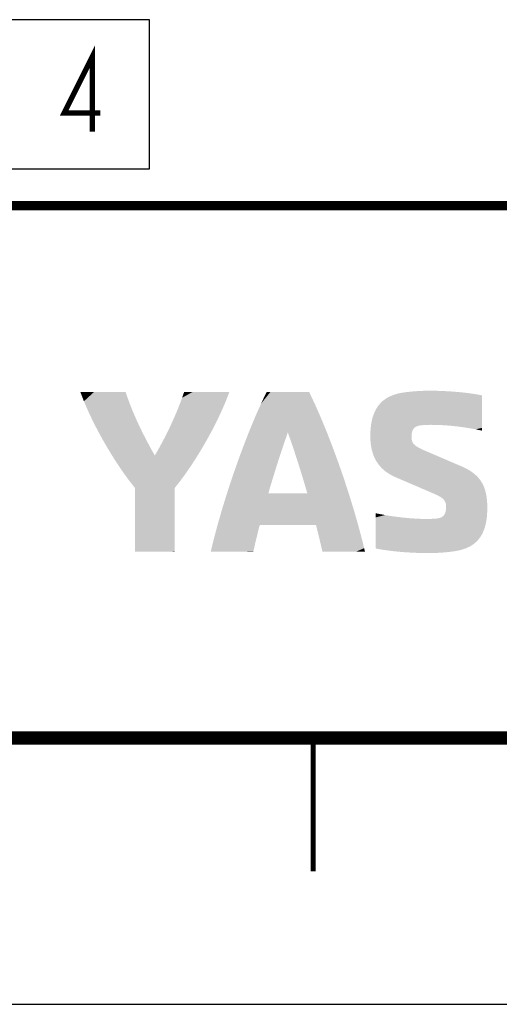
# Model space of a CAD drawing. Extents: x 0 to 420, y 0 to 297.
# Tile 28 of 62: x 149 to 167, y 0 to 37. Entities that reach past the tile are written whole.
import ezdxf

# ---------------------------------------------------------------- set-up
doc = ezdxf.new("R2010")
doc.units = 0
doc.header["$LTSCALE"] = 23.1
doc.layers.get('0').update_dxf_attribs({"linetype": 'CONTINUOUS'})
doc.layers.add('ALL_NOTE', color=7, linetype='CONTINUOUS')

msp = doc.modelspace()

# ---------------------------------------------------------------- linework, layer by layer
at = {"color": 7, "linetype": 'CONTINUOUS'}
msp.add_line((0, 0), (420, 0), dxfattribs=at)
for points, const_width in [([(410, 30), (25, 30)], 0.35), ([(410, 10), (25, 10)], 0.5), ([(160, 5), (160, 10)], 0.18)]:
    msp.add_lwpolyline(points, dxfattribs=dict(at, const_width=const_width))
for points in [[(151.383, 22.654), (151.25, 23), (151.26, 23)], [(151.29, 23), (151.383, 22.654), (151.26, 23)], [(151.398, 23), (151.383, 22.654), (151.29, 23)], [(153.025, 22.785), (151.383, 22.654), (152.95, 23)], [(152.95, 23), (151.383, 22.654), (152.94, 23)], [(152.94, 23), (151.383, 22.654), (152.911, 23)], [(152.911, 23), (151.383, 22.654), (152.802, 23)], [(152.802, 23), (151.383, 22.654), (152.64, 23)], [(152.64, 23), (151.383, 22.654), (152.439, 23)], [(152.439, 23), (151.383, 22.654), (152.216, 23)], [(152.216, 23), (151.383, 22.654), (151.984, 23)], [(151.984, 23), (151.383, 22.654), (151.761, 23)], [(151.761, 23), (151.383, 22.654), (151.56, 23)], [(151.56, 23), (151.383, 22.654), (151.398, 23)], [(156.85, 23), (155.075, 22.785), (156.84, 23)], [(156.84, 23), (155.075, 22.785), (156.81, 23)], [(156.81, 23), (155.075, 22.785), (156.702, 23)], [(156.702, 23), (155.075, 22.785), (156.54, 23)], [(156.54, 23), (155.075, 22.785), (156.339, 23)], [(156.339, 23), (155.075, 22.785), (156.116, 23)], [(156.116, 23), (155.075, 22.785), (155.884, 23)], [(155.884, 23), (155.075, 22.785), (155.661, 23)], [(155.661, 23), (155.075, 22.785), (155.46, 23)], [(155.46, 23), (155.075, 22.785), (155.298, 23)], [(155.298, 23), (155.075, 22.785), (155.19, 23)], [(155.19, 23), (155.075, 22.785), (155.16, 23)], [(155.075, 22.785), (155.15, 23), (155.16, 23)], [(156.85, 23), (156.717, 22.654), (155.075, 22.785)], [(159.876, 22.948), (158.04, 22.561), (159.85, 23)], [(159.85, 23), (158.04, 22.561), (159.849, 23)], [(159.849, 23), (158.04, 22.561), (159.844, 23)], [(159.844, 23), (158.04, 22.561), (159.821, 23)], [(159.821, 23), (158.04, 22.561), (159.724, 23)], [(159.724, 23), (158.04, 22.561), (159.574, 23)], [(159.574, 23), (158.04, 22.561), (159.385, 23)], [(159.385, 23), (158.04, 22.561), (159.174, 23)], [(159.174, 23), (158.04, 22.561), (158.954, 23)], [(158.954, 23), (158.04, 22.561), (158.74, 23)], [(158.74, 23), (158.04, 22.561), (158.548, 23)], [(158.548, 23), (158.04, 22.561), (158.393, 23)], [(158.393, 23), (158.04, 22.561), (158.288, 23)], [(158.288, 23), (158.04, 22.561), (158.26, 23)], [(158.04, 22.561), (158.25, 23), (158.26, 23)], [(159.876, 22.948), (160.087, 22.503), (158.04, 22.561)], [(163.057, 22.906), (163.248, 22.957), (165.934, 22.947)], [(163.057, 22.906), (165.934, 22.947), (166.106, 22.921)], [(163.248, 22.957), (163.35, 22.975), (165.758, 22.97)], [(165.758, 22.97), (165.934, 22.947), (163.248, 22.957)], [(163.389, 22.981), (165.577, 22.99), (163.35, 22.975)], [(165.577, 22.99), (165.758, 22.97), (163.35, 22.975)], [(163.389, 22.981), (163.471, 22.993), (165.577, 22.99)], [(163.557, 23.003), (165.395, 23.006), (163.471, 22.993)], [(165.395, 23.006), (165.577, 22.99), (163.471, 22.993)], [(163.557, 23.003), (163.645, 23.013), (165.395, 23.006)], [(163.645, 23.013), (163.735, 23.021), (165.213, 23.02)], [(165.213, 23.02), (165.395, 23.006), (163.645, 23.013)], [(163.826, 23.029), (165.032, 23.031), (163.735, 23.021)], [(165.032, 23.031), (165.213, 23.02), (163.735, 23.021)], [(163.826, 23.029), (163.918, 23.035), (165.032, 23.031)], [(163.918, 23.035), (164.008, 23.04), (164.853, 23.04)], [(164.853, 23.04), (165.032, 23.031), (163.918, 23.035)], [(164.098, 23.045), (164.679, 23.046), (164.008, 23.04)], [(164.679, 23.046), (164.853, 23.04), (164.008, 23.04)], [(164.098, 23.045), (164.185, 23.048), (164.679, 23.046)], [(164.185, 23.048), (164.269, 23.05), (164.511, 23.049)], [(164.511, 23.049), (164.679, 23.046), (164.185, 23.048)], [(164.35, 23.05), (164.511, 23.049), (164.269, 23.05)], [(153.025, 22.785), (153.105, 22.568), (151.383, 22.654)], [(151.536, 22.299), (151.383, 22.654), (153.105, 22.568)], [(151.536, 22.299), (153.105, 22.568), (153.191, 22.351)], [(154.995, 22.568), (156.717, 22.654), (154.909, 22.351)], [(156.717, 22.654), (156.564, 22.299), (154.909, 22.351)], [(154.995, 22.568), (155.075, 22.785), (156.717, 22.654)], [(162.477, 22.524), (162.594, 22.648), (166.35, 22.582)], [(166.35, 22.582), (166.35, 22.425), (162.477, 22.524)], [(162.594, 22.648), (162.731, 22.753), (166.35, 22.715)], [(166.35, 22.715), (166.35, 22.582), (162.594, 22.648)], [(162.731, 22.753), (162.885, 22.839), (166.35, 22.813)], [(166.35, 22.813), (166.35, 22.715), (162.731, 22.753)], [(162.885, 22.839), (163.057, 22.906), (166.271, 22.891)], [(162.885, 22.839), (166.271, 22.891), (166.35, 22.875)], [(166.35, 22.868), (162.885, 22.839), (166.35, 22.875)], [(166.35, 22.868), (166.35, 22.813), (162.885, 22.839)], [(166.106, 22.921), (166.271, 22.891), (163.057, 22.906)], [(153.191, 22.351), (153.283, 22.132), (151.536, 22.299)], [(151.705, 21.94), (151.536, 22.299), (153.283, 22.132)], [(154.817, 22.132), (154.909, 22.351), (156.564, 22.299)], [(156.564, 22.299), (156.395, 21.94), (154.817, 22.132)], [(157.825, 22.076), (158.04, 22.561), (160.087, 22.503)], [(160.087, 22.503), (160.302, 22.013), (157.825, 22.076)], [(162.232, 22.033), (162.295, 22.217), (166.35, 22.084)], [(162.295, 22.217), (162.377, 22.381), (166.35, 22.256)], [(166.35, 22.256), (166.35, 22.084), (162.295, 22.217)], [(162.377, 22.381), (162.477, 22.524), (166.35, 22.425)], [(166.35, 22.425), (166.35, 22.256), (162.377, 22.381)], [(153.283, 22.132), (153.38, 21.913), (151.705, 21.94)], [(151.888, 21.581), (151.705, 21.94), (153.38, 21.913)], [(151.888, 21.581), (153.38, 21.913), (153.481, 21.694)], [(154.72, 21.913), (156.395, 21.94), (154.619, 21.694)], [(156.395, 21.94), (156.212, 21.581), (154.619, 21.694)], [(154.72, 21.913), (154.817, 22.132), (156.395, 21.94)], [(157.608, 21.554), (157.825, 22.076), (160.302, 22.013)], [(160.302, 22.013), (160.519, 21.486), (157.608, 21.554)], [(162.159, 21.6), (162.186, 21.827), (164.111, 21.756)], [(162.186, 21.827), (162.232, 22.033), (166.35, 21.92)], [(166.35, 21.92), (166.35, 21.774), (162.186, 21.827)], [(166.35, 21.774), (164.408, 21.769), (162.186, 21.827)], [(164.408, 21.769), (164.25, 21.765), (162.186, 21.827)], [(164.25, 21.765), (164.111, 21.756), (162.186, 21.827)], [(166.35, 22.084), (166.35, 21.92), (162.232, 22.033)], [(153.481, 21.694), (153.587, 21.476), (151.888, 21.581)], [(152.082, 21.225), (151.888, 21.581), (153.587, 21.476)], [(152.082, 21.225), (153.587, 21.476), (153.698, 21.258)], [(154.513, 21.476), (156.212, 21.581), (154.402, 21.258)], [(156.212, 21.581), (156.018, 21.225), (154.402, 21.258)], [(154.513, 21.476), (154.619, 21.694), (156.212, 21.581)], [(157.392, 21.001), (157.608, 21.554), (159.05, 21.484)], [(157.392, 21.001), (159.05, 21.484), (158.965, 21.241)], [(160.519, 21.486), (159.05, 21.484), (157.608, 21.554)], [(159.05, 21.484), (160.519, 21.486), (159.135, 21.241)], [(159.135, 21.241), (160.519, 21.486), (159.22, 20.994)], [(160.519, 21.486), (160.735, 20.93), (159.22, 20.994)], [(162.15, 21.35), (162.159, 21.6), (163.76, 21.598)], [(162.15, 21.35), (163.76, 21.598), (163.738, 21.553)], [(163.721, 21.501), (162.15, 21.35), (163.738, 21.553)], [(163.709, 21.442), (162.15, 21.35), (163.721, 21.501)], [(162.159, 21.6), (164.111, 21.756), (164.05, 21.75)], [(164.018, 21.746), (162.159, 21.6), (164.05, 21.75)], [(163.959, 21.734), (162.159, 21.6), (164.018, 21.746)], [(163.907, 21.717), (162.159, 21.6), (163.959, 21.734)], [(163.861, 21.696), (162.159, 21.6), (163.907, 21.717)], [(163.822, 21.669), (162.159, 21.6), (163.861, 21.696)], [(163.788, 21.637), (162.159, 21.6), (163.822, 21.669)], [(163.788, 21.637), (163.76, 21.598), (162.159, 21.6)], [(164.408, 21.769), (166.35, 21.774), (164.584, 21.768)], [(164.584, 21.768), (166.35, 21.774), (164.775, 21.761)], [(164.775, 21.761), (166.35, 21.774), (164.978, 21.749)], [(164.978, 21.749), (166.35, 21.774), (165.193, 21.732)], [(165.193, 21.732), (166.35, 21.774), (165.415, 21.708)], [(165.415, 21.708), (166.35, 21.774), (165.645, 21.678)], [(166.35, 21.774), (166.35, 21.657), (165.645, 21.678)], [(165.878, 21.642), (165.645, 21.678), (166.35, 21.657)], [(165.878, 21.642), (166.35, 21.657), (166.114, 21.6)], [(166.35, 21.657), (166.349, 21.579), (166.114, 21.6)], [(166.349, 21.55), (166.114, 21.6), (166.349, 21.579)], [(153.698, 21.258), (153.812, 21.042), (152.082, 21.225)], [(152.283, 20.878), (152.082, 21.225), (153.812, 21.042)], [(154.288, 21.042), (154.402, 21.258), (156.018, 21.225)], [(156.018, 21.225), (155.817, 20.878), (154.288, 21.042)], [(158.965, 21.241), (158.88, 20.994), (157.392, 21.001)], [(163.702, 21.375), (162.15, 21.35), (163.709, 21.442)], [(163.702, 21.375), (163.7, 21.3), (162.15, 21.35)], [(162.156, 21.171), (162.15, 21.35), (163.7, 21.3)], [(162.156, 21.171), (163.7, 21.3), (163.703, 21.239)], [(163.713, 21.183), (162.156, 21.171), (163.703, 21.239)], [(163.713, 21.183), (163.731, 21.132), (162.156, 21.171)], [(162.174, 20.999), (162.156, 21.171), (163.731, 21.132)], [(162.174, 20.999), (163.731, 21.132), (163.756, 21.086)], [(163.789, 21.043), (162.174, 20.999), (163.756, 21.086)], [(153.812, 21.042), (153.929, 20.828), (152.283, 20.878)], [(152.488, 20.542), (152.283, 20.878), (153.929, 20.828)], [(152.488, 20.542), (153.929, 20.828), (154.05, 20.616)], [(154.171, 20.828), (155.817, 20.878), (154.05, 20.616)], [(155.817, 20.878), (155.612, 20.542), (154.05, 20.616)], [(154.171, 20.828), (154.288, 21.042), (155.817, 20.878)], [(157.179, 20.426), (157.392, 21.001), (158.88, 20.994)], [(157.179, 20.426), (158.88, 20.994), (158.796, 20.743)], [(158.713, 20.49), (157.179, 20.426), (158.796, 20.743)], [(159.304, 20.743), (159.22, 20.994), (160.735, 20.93)], [(159.304, 20.743), (160.735, 20.93), (159.387, 20.49)], [(160.735, 20.93), (160.947, 20.352), (159.387, 20.49)], [(163.829, 21.004), (162.174, 20.999), (163.789, 21.043)], [(163.829, 21.004), (163.878, 20.966), (162.174, 20.999)], [(162.204, 20.835), (162.174, 20.999), (163.878, 20.966)], [(162.204, 20.835), (163.878, 20.966), (163.934, 20.929)], [(163.999, 20.893), (162.204, 20.835), (163.934, 20.929)], [(164.073, 20.857), (162.204, 20.835), (163.999, 20.893)], [(164.073, 20.857), (164.155, 20.819), (162.204, 20.835)], [(162.249, 20.678), (162.204, 20.835), (164.155, 20.819)], [(162.249, 20.678), (164.155, 20.819), (164.245, 20.781)], [(164.337, 20.741), (162.249, 20.678), (164.245, 20.781)], [(164.432, 20.701), (162.249, 20.678), (164.337, 20.741)], [(154.05, 20.616), (155.612, 20.542), (152.488, 20.542)], [(152.696, 20.222), (152.488, 20.542), (155.612, 20.542)], [(155.612, 20.542), (155.404, 20.222), (152.696, 20.222)], [(156.973, 19.835), (157.179, 20.426), (158.631, 20.233)], [(158.713, 20.49), (158.631, 20.233), (157.179, 20.426)], [(159.469, 20.233), (159.387, 20.49), (160.947, 20.352)], [(159.469, 20.233), (160.947, 20.352), (159.549, 19.976)], [(160.947, 20.352), (161.153, 19.761), (159.549, 19.976)], [(164.432, 20.701), (164.529, 20.659), (162.249, 20.678)], [(162.308, 20.53), (162.249, 20.678), (164.529, 20.659)], [(162.308, 20.53), (164.529, 20.659), (164.632, 20.615)], [(164.74, 20.569), (162.308, 20.53), (164.632, 20.615)], [(164.74, 20.569), (164.856, 20.519), (162.308, 20.53)], [(162.383, 20.391), (162.308, 20.53), (164.856, 20.519)], [(162.383, 20.391), (164.856, 20.519), (164.982, 20.465)], [(165.117, 20.407), (162.383, 20.391), (164.982, 20.465)], [(165.117, 20.407), (165.264, 20.344), (162.383, 20.391)], [(162.473, 20.261), (162.383, 20.391), (165.264, 20.344)], [(162.473, 20.261), (165.264, 20.344), (165.425, 20.275)], [(152.902, 19.923), (152.696, 20.222), (155.404, 20.222)], [(155.404, 20.222), (155.198, 19.923), (152.902, 19.923)], [(156.973, 19.835), (158.631, 20.233), (158.551, 19.976)], [(158.551, 19.976), (158.472, 19.717), (156.973, 19.835)], [(159.628, 19.717), (159.549, 19.976), (161.153, 19.761)], [(165.425, 20.275), (165.6, 20.2), (162.473, 20.261)], [(162.58, 20.141), (162.473, 20.261), (165.6, 20.2)], [(165.6, 20.2), (165.772, 20.118), (162.58, 20.141)], [(162.705, 20.03), (162.58, 20.141), (165.772, 20.118)], [(165.772, 20.118), (165.925, 20.029), (162.705, 20.03)], [(162.849, 19.93), (162.705, 20.03), (165.925, 20.029)], [(162.849, 19.93), (165.925, 20.029), (166.059, 19.931)], [(153.105, 19.647), (152.902, 19.923), (155.198, 19.923)], [(155.198, 19.923), (154.995, 19.647), (153.105, 19.647)], [(153.3, 19.4), (153.105, 19.647), (154.995, 19.647)], [(154.995, 19.647), (154.8, 19.4), (153.3, 19.4)], [(156.775, 19.238), (156.973, 19.835), (158.472, 19.717)], [(156.775, 19.238), (158.472, 19.717), (158.394, 19.458)], [(159.628, 19.717), (161.153, 19.761), (159.706, 19.458)], [(159.706, 19.458), (161.153, 19.761), (159.781, 19.2)], [(161.153, 19.761), (161.348, 19.164), (159.781, 19.2)], [(162.849, 19.93), (166.059, 19.931), (163.011, 19.841)], [(166.059, 19.931), (166.175, 19.824), (163.011, 19.841)], [(163.177, 19.767), (163.011, 19.841), (166.175, 19.824)], [(166.175, 19.824), (166.274, 19.707), (163.177, 19.767)], [(163.327, 19.703), (163.177, 19.767), (166.274, 19.707)], [(163.327, 19.703), (166.274, 19.707), (163.471, 19.641)], [(163.471, 19.641), (166.274, 19.707), (163.608, 19.583)], [(166.274, 19.707), (166.356, 19.58), (163.608, 19.583)], [(153.3, 19.386), (153.3, 19.4), (154.8, 19.4)], [(154.8, 19.4), (154.8, 19.386), (153.3, 19.386)], [(153.3, 19.344), (153.3, 19.386), (154.8, 19.386)], [(154.8, 19.386), (154.8, 19.344), (153.3, 19.344)], [(153.3, 19.278), (153.3, 19.344), (154.8, 19.344)], [(154.8, 19.344), (154.8, 19.278), (153.3, 19.278)], [(153.3, 19.191), (153.3, 19.278), (154.8, 19.278)], [(154.8, 19.278), (154.8, 19.191), (153.3, 19.191)], [(156.59, 18.642), (156.775, 19.238), (158.319, 19.2)], [(158.394, 19.458), (158.319, 19.2), (156.775, 19.238)], [(163.739, 19.527), (163.608, 19.583), (166.356, 19.58)], [(163.739, 19.527), (166.356, 19.58), (163.864, 19.473)], [(166.356, 19.58), (166.423, 19.441), (163.864, 19.473)], [(163.983, 19.422), (163.864, 19.473), (166.423, 19.441)], [(163.983, 19.422), (166.423, 19.441), (164.096, 19.373)], [(164.096, 19.373), (166.423, 19.441), (164.205, 19.327)], [(166.423, 19.441), (166.474, 19.289), (164.205, 19.327)], [(164.308, 19.283), (164.205, 19.327), (166.474, 19.289)], [(164.308, 19.283), (166.474, 19.289), (164.406, 19.24)], [(164.406, 19.24), (166.474, 19.289), (164.5, 19.2)], [(164.5, 19.2), (166.474, 19.289), (164.587, 19.162)], [(164.587, 19.162), (166.474, 19.289), (164.665, 19.126)], [(166.474, 19.289), (166.512, 19.124), (164.665, 19.126)], [(153.3, 18.962), (153.3, 19.191), (154.8, 19.191)], [(154.8, 19.191), (154.8, 18.962), (153.3, 18.962)], [(153.3, 18.678), (153.3, 18.962), (154.8, 18.962)], [(154.8, 18.962), (154.8, 18.678), (153.3, 18.678)], [(161.348, 19.164), (156.59, 18.642), (159.781, 19.2)], [(159.781, 19.2), (156.59, 18.642), (159.778, 19.2)], [(159.778, 19.2), (156.59, 18.642), (159.768, 19.2)], [(159.768, 19.2), (156.59, 18.642), (159.752, 19.2)], [(159.752, 19.2), (156.59, 18.642), (159.731, 19.2)], [(159.731, 19.2), (156.59, 18.642), (159.673, 19.2)], [(159.673, 19.2), (156.59, 18.642), (159.596, 19.2)], [(159.596, 19.2), (156.59, 18.642), (159.505, 19.2)], [(159.505, 19.2), (156.59, 18.642), (159.402, 19.2)], [(159.402, 19.2), (156.59, 18.642), (159.29, 19.2)], [(159.29, 19.2), (156.59, 18.642), (159.171, 19.2)], [(156.59, 18.642), (158.929, 19.2), (159.171, 19.2)], [(158.929, 19.2), (156.59, 18.642), (158.81, 19.2)], [(158.81, 19.2), (156.59, 18.642), (158.698, 19.2)], [(158.698, 19.2), (156.59, 18.642), (158.595, 19.2)], [(158.595, 19.2), (156.59, 18.642), (158.504, 19.2)], [(158.504, 19.2), (156.59, 18.642), (158.427, 19.2)], [(158.427, 19.2), (156.59, 18.642), (158.369, 19.2)], [(158.369, 19.2), (156.59, 18.642), (158.348, 19.2)], [(158.348, 19.2), (156.59, 18.642), (158.332, 19.2)], [(158.332, 19.2), (156.59, 18.642), (158.322, 19.2)], [(156.59, 18.642), (158.319, 19.2), (158.322, 19.2)], [(161.348, 19.164), (161.532, 18.568), (156.59, 18.642)], [(164.734, 19.09), (164.665, 19.126), (166.512, 19.124)], [(164.734, 19.09), (166.512, 19.124), (164.795, 19.054)], [(164.795, 19.054), (166.512, 19.124), (164.847, 19.017)], [(164.847, 19.017), (166.512, 19.124), (164.891, 18.978)], [(166.512, 19.124), (166.536, 18.946), (164.891, 18.978)], [(164.928, 18.937), (164.891, 18.978), (166.536, 18.946)], [(164.928, 18.937), (166.536, 18.946), (164.957, 18.893)], [(164.957, 18.893), (166.536, 18.946), (164.978, 18.844)], [(164.978, 18.844), (166.536, 18.946), (164.992, 18.791)], [(166.536, 18.946), (166.548, 18.753), (164.992, 18.791)], [(153.3, 18.363), (153.3, 18.678), (154.8, 18.678)], [(154.8, 18.678), (154.8, 18.363), (153.3, 18.363)], [(156.42, 18.054), (156.59, 18.642), (161.532, 18.568)], [(156.42, 18.054), (161.532, 18.568), (157.998, 18)], [(157.998, 18), (161.532, 18.568), (158.03, 18)], [(158.03, 18), (161.532, 18.568), (158.084, 18)], [(158.084, 18), (161.532, 18.568), (158.158, 18)], [(158.158, 18), (161.532, 18.568), (158.25, 18)], [(158.25, 18), (161.532, 18.568), (158.476, 18)], [(158.476, 18), (161.532, 18.568), (158.744, 18)], [(158.744, 18), (161.532, 18.568), (159.032, 18)], [(159.032, 18), (161.532, 18.568), (159.321, 18)], [(159.321, 18), (161.532, 18.568), (159.592, 18)], [(159.592, 18), (161.532, 18.568), (159.825, 18)], [(159.825, 18), (161.532, 18.568), (159.92, 18)], [(159.92, 18), (161.532, 18.568), (159.999, 18)], [(159.999, 18), (161.532, 18.568), (160.059, 18)], [(160.059, 18), (161.532, 18.568), (160.096, 18)], [(160.096, 18), (161.532, 18.568), (160.109, 18)], [(161.532, 18.568), (161.7, 17.981), (160.109, 18)], [(164.858, 18.318), (166.547, 18.52), (164.816, 18.293)], [(166.547, 18.52), (166.529, 18.277), (164.816, 18.293)], [(164.895, 18.347), (166.547, 18.52), (164.858, 18.318)], [(164.926, 18.383), (166.547, 18.52), (164.895, 18.347)], [(164.951, 18.425), (166.547, 18.52), (164.926, 18.383)], [(164.971, 18.474), (166.547, 18.52), (164.951, 18.425)], [(164.971, 18.474), (164.985, 18.529), (166.547, 18.52)], [(164.995, 18.592), (166.55, 18.65), (164.985, 18.529)], [(166.55, 18.65), (166.547, 18.52), (164.985, 18.529)], [(164.999, 18.732), (164.992, 18.791), (166.548, 18.753)], [(164.995, 18.592), (164.999, 18.662), (166.55, 18.65)], [(164.999, 18.732), (166.548, 18.753), (164.999, 18.662)], [(166.548, 18.753), (166.55, 18.65), (164.999, 18.662)], [(153.3, 18.036), (153.3, 18.363), (154.8, 18.363)], [(154.8, 18.363), (154.8, 18.036), (153.3, 18.036)], [(162.35, 18.45), (162.469, 18.425), (162.35, 18.443)], [(162.35, 18.388), (162.35, 18.443), (162.469, 18.425)], [(162.469, 18.425), (162.707, 18.379), (162.35, 18.388)], [(162.35, 18.289), (162.35, 18.388), (162.707, 18.379)], [(162.35, 18.289), (162.707, 18.379), (162.946, 18.34)], [(163.182, 18.308), (162.35, 18.289), (162.946, 18.34)], [(163.182, 18.308), (163.413, 18.281), (162.35, 18.289)], [(162.35, 18.157), (162.35, 18.289), (163.413, 18.281)], [(162.35, 18.157), (163.413, 18.281), (163.635, 18.261)], [(164.391, 18.234), (166.529, 18.277), (162.35, 18.157)], [(166.529, 18.277), (166.493, 18.058), (162.35, 18.157)], [(163.847, 18.246), (162.35, 18.157), (163.635, 18.261)], [(164.045, 18.237), (162.35, 18.157), (163.847, 18.246)], [(164.228, 18.233), (162.35, 18.157), (164.045, 18.237)], [(164.228, 18.233), (164.391, 18.234), (162.35, 18.157)], [(162.35, 18), (162.35, 18.157), (166.493, 18.058)], [(166.529, 18.277), (164.391, 18.234), (164.532, 18.24)], [(164.65, 18.25), (166.529, 18.277), (164.532, 18.24)], [(164.712, 18.26), (166.529, 18.277), (164.65, 18.25)], [(166.529, 18.277), (164.712, 18.26), (164.767, 18.274)], [(164.767, 18.274), (164.816, 18.293), (166.529, 18.277)], [(153.3, 17.721), (153.3, 18.036), (154.8, 18.036)], [(154.8, 18.036), (154.8, 17.721), (153.3, 17.721)], [(156.267, 17.481), (156.42, 18.054), (157.998, 18)], [(156.267, 17.481), (157.998, 18), (157.988, 17.988)], [(157.975, 17.94), (156.267, 17.481), (157.988, 17.988)], [(157.951, 17.843), (156.267, 17.481), (157.975, 17.94)], [(157.927, 17.748), (156.267, 17.481), (157.951, 17.843)], [(160.121, 17.952), (160.109, 18), (161.7, 17.981)], [(160.121, 17.952), (161.7, 17.981), (160.146, 17.855)], [(160.146, 17.855), (161.7, 17.981), (160.17, 17.76)], [(160.17, 17.76), (161.7, 17.981), (160.193, 17.665)], [(160.193, 17.665), (161.7, 17.981), (160.216, 17.572)], [(160.216, 17.572), (161.7, 17.981), (160.239, 17.479)], [(161.7, 17.981), (161.851, 17.411), (160.239, 17.479)], [(166.493, 18.058), (166.438, 17.862), (162.35, 18)], [(162.35, 17.831), (162.35, 18), (166.438, 17.862)], [(166.438, 17.862), (166.366, 17.688), (162.35, 17.831)], [(162.35, 17.659), (162.35, 17.831), (166.366, 17.688)], [(153.3, 17.437), (153.3, 17.721), (154.8, 17.721)], [(154.8, 17.721), (154.8, 17.437), (153.3, 17.437)], [(153.3, 17.208), (153.3, 17.437), (154.8, 17.437)], [(154.8, 17.437), (154.8, 17.208), (153.3, 17.208)], [(156.198, 17.204), (156.267, 17.481), (157.858, 17.468)], [(156.198, 17.204), (157.858, 17.468), (157.837, 17.376)], [(157.904, 17.654), (156.267, 17.481), (157.927, 17.748)], [(157.881, 17.56), (156.267, 17.481), (157.904, 17.654)], [(157.881, 17.56), (157.858, 17.468), (156.267, 17.481)], [(160.261, 17.387), (160.239, 17.479), (161.851, 17.411)], [(160.261, 17.387), (161.851, 17.411), (160.282, 17.297)], [(160.282, 17.297), (161.851, 17.411), (160.303, 17.208)], [(161.851, 17.411), (161.918, 17.135), (160.303, 17.208)], [(166.366, 17.688), (166.275, 17.536), (162.35, 17.659)], [(162.35, 17.494), (162.35, 17.659), (166.275, 17.536)], [(166.275, 17.536), (166.166, 17.404), (162.35, 17.494)], [(162.35, 17.349), (162.35, 17.494), (166.166, 17.404)], [(166.166, 17.404), (166.039, 17.292), (162.35, 17.349)], [(153.3, 17.121), (153.3, 17.208), (154.8, 17.208)], [(154.8, 17.208), (154.8, 17.121), (153.3, 17.121)], [(153.3, 17.055), (153.3, 17.121), (154.8, 17.121)], [(154.8, 17.121), (154.8, 17.055), (153.3, 17.055)], [(153.3, 17.013), (153.3, 17.055), (154.8, 17.055)], [(154.8, 17.055), (154.8, 17.013), (153.3, 17.013)], [(156.15, 17), (156.166, 17.067), (157.755, 17.021)], [(156.15, 17), (157.755, 17.021), (156.151, 17)], [(156.151, 17), (157.755, 17.021), (156.165, 17)], [(156.165, 17), (157.755, 17.021), (156.198, 17)], [(156.166, 17.067), (156.198, 17.204), (157.795, 17.196)], [(156.166, 17.067), (157.795, 17.196), (157.774, 17.108)], [(157.774, 17.108), (157.755, 17.021), (156.166, 17.067)], [(157.815, 17.286), (156.198, 17.204), (157.837, 17.376)], [(157.815, 17.286), (157.795, 17.196), (156.198, 17.204)], [(156.198, 17), (157.755, 17.021), (156.309, 17)], [(156.309, 17), (157.755, 17.021), (156.471, 17)], [(156.471, 17), (157.755, 17.021), (156.666, 17)], [(156.666, 17), (157.755, 17.021), (156.881, 17)], [(156.881, 17), (157.755, 17.021), (157.101, 17)], [(157.101, 17), (157.755, 17.021), (157.311, 17)], [(157.311, 17), (157.755, 17.021), (157.495, 17)], [(157.495, 17), (157.755, 17.021), (157.639, 17)], [(157.639, 17), (157.755, 17.021), (157.728, 17)], [(157.728, 17), (157.755, 17.021), (157.748, 17)], [(157.755, 17.021), (157.75, 17), (157.748, 17)], [(160.323, 17.119), (160.303, 17.208), (161.918, 17.135)], [(160.323, 17.119), (161.918, 17.135), (160.343, 17.032)], [(160.343, 17.032), (161.918, 17.135), (160.351, 17)], [(160.351, 17), (161.918, 17.135), (160.365, 17)], [(160.365, 17), (161.918, 17.135), (160.447, 17)], [(160.447, 17), (161.918, 17.135), (160.585, 17)], [(160.585, 17), (161.918, 17.135), (160.765, 17)], [(160.765, 17), (161.918, 17.135), (160.972, 17)], [(160.972, 17), (161.918, 17.135), (161.191, 17)], [(161.191, 17), (161.918, 17.135), (161.408, 17)], [(161.408, 17), (161.918, 17.135), (161.607, 17)], [(161.607, 17), (161.918, 17.135), (161.773, 17)], [(161.773, 17), (161.918, 17.135), (161.891, 17)], [(161.891, 17), (161.918, 17.135), (161.928, 17)], [(161.928, 17), (161.918, 17.135), (161.948, 17)], [(161.918, 17.135), (161.95, 17), (161.948, 17)], [(162.35, 17.231), (162.35, 17.349), (166.039, 17.292)], [(166.039, 17.292), (165.894, 17.199), (162.35, 17.231)], [(162.35, 17.153), (162.35, 17.231), (165.894, 17.199)], [(162.35, 17.153), (165.894, 17.199), (162.35, 17.125)], [(165.894, 17.199), (165.731, 17.124), (162.35, 17.125)], [(162.511, 17.094), (162.35, 17.125), (165.731, 17.124)], [(162.511, 17.094), (165.731, 17.124), (162.679, 17.067)], [(165.731, 17.124), (165.549, 17.066), (162.679, 17.067)], [(162.853, 17.042), (162.679, 17.067), (165.549, 17.066)], [(165.549, 17.066), (165.35, 17.025), (162.853, 17.042)], [(163.032, 17.021), (162.853, 17.042), (165.35, 17.025)], [(165.35, 17.025), (165.27, 17.013), (163.032, 17.021)], [(163.213, 17.003), (163.032, 17.021), (165.27, 17.013)], [(153.3, 16.999), (153.3, 17.013), (154.8, 17.013)], [(153.3, 16.999), (154.8, 17.013), (153.309, 16.999)], [(153.309, 16.999), (154.8, 17.013), (153.335, 16.999)], [(153.335, 16.999), (154.8, 17.013), (153.431, 16.999)], [(153.431, 16.999), (154.8, 17.013), (153.574, 16.999)], [(153.574, 16.999), (154.8, 17.013), (153.751, 16.999)], [(153.751, 16.999), (154.8, 17.013), (153.948, 16.999)], [(153.948, 16.999), (154.8, 17.013), (154.152, 16.999)], [(154.8, 17.013), (154.349, 16.999), (154.152, 16.999)], [(154.349, 16.999), (154.8, 17.013), (154.526, 16.999)], [(154.526, 16.999), (154.8, 17.013), (154.669, 16.999)], [(154.669, 16.999), (154.8, 17.013), (154.765, 16.999)], [(154.765, 16.999), (154.8, 17.013), (154.791, 16.999)], [(154.8, 17.013), (154.8, 16.999), (154.791, 16.999)], [(165.27, 17.013), (165.186, 17.002), (163.213, 17.003)], [(163.395, 16.987), (163.213, 17.003), (165.186, 17.002)], [(163.395, 16.987), (165.186, 17.002), (165.099, 16.992)], [(165.099, 16.992), (165.01, 16.983), (163.395, 16.987)], [(163.578, 16.975), (163.395, 16.987), (165.01, 16.983)], [(163.578, 16.975), (165.01, 16.983), (164.919, 16.975)], [(164.919, 16.975), (164.828, 16.968), (163.578, 16.975)], [(163.758, 16.965), (163.578, 16.975), (164.828, 16.968)], [(164.828, 16.968), (164.736, 16.962), (163.758, 16.965)], [(163.934, 16.958), (163.758, 16.965), (164.736, 16.962)], [(163.934, 16.958), (164.736, 16.962), (164.646, 16.958)], [(164.646, 16.958), (164.558, 16.954), (163.934, 16.958)], [(164.106, 16.953), (163.934, 16.958), (164.558, 16.954)], [(164.558, 16.954), (164.472, 16.952), (164.106, 16.953)], [(164.27, 16.951), (164.106, 16.953), (164.472, 16.952)], [(164.472, 16.952), (164.39, 16.95), (164.27, 16.951)], [(164.35, 16.95), (164.27, 16.951), (164.39, 16.95)]]:
    msp.add_solid(points, dxfattribs=at)
at = {"layer": 'ALL_NOTE', "color": 2, "linetype": 'CONTINUOUS'}
msp.add_lwpolyline([(129.375, 31.388), (153.847, 31.388), (153.847, 36.988), (129.375, 36.988), (129.375, 31.388)], dxfattribs=at)
at = {"layer": 'ALL_NOTE', "color": 2, "linetype": 'CONTINUOUS', "const_width": 0.2}
msp.add_lwpolyline([(151.694, 32.788), (151.694, 35.588), (150.641, 33.488), (151.995, 33.488)], dxfattribs=at)

doc.saveas('drawing.dxf')
